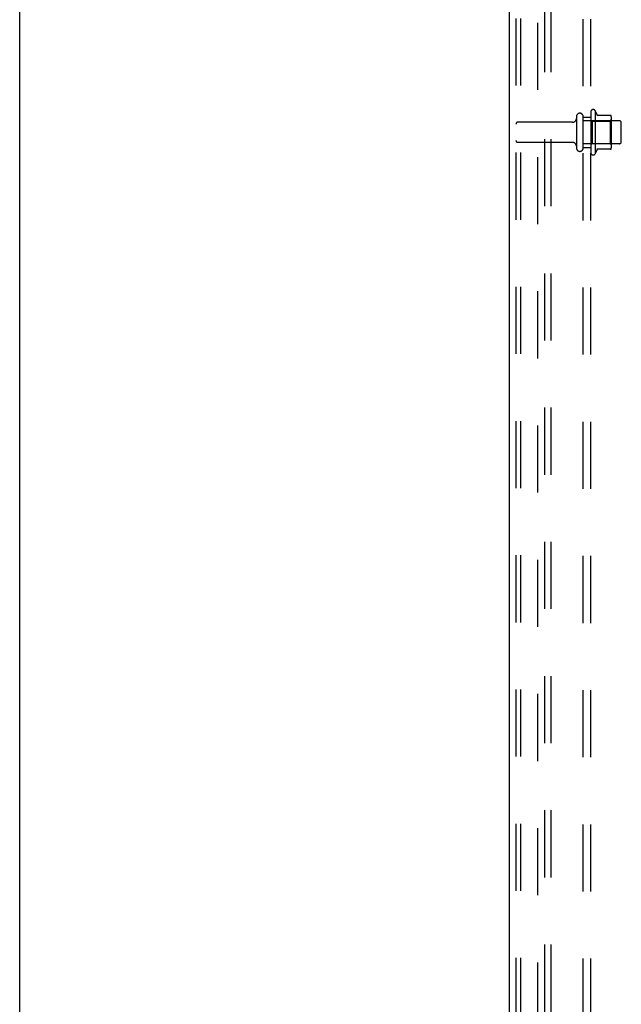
# Model space of a CAD drawing. Header units: inches. Extents: x 0 to 200, y 0 to 129.
# Tile 10 of 256: x 0 to 10, y 50 to 66. Entities that reach past the tile are written whole.
import ezdxf

# ---------------------------------------------------------------- set-up
doc = ezdxf.new("R2010")
doc.units = ezdxf.units.IN
doc.header["$LTSCALE"] = 11
doc.header["$MEASUREMENT"] = 0
doc.linetypes.add('HIDDEN', pattern=[0.2, 0.1, -0.1])
doc.layers.get('0').update_dxf_attribs({"linetype": 'CONTINUOUS'})
doc.layers.add('DEFAULT_2', color=8, linetype='HIDDEN')
doc.layers.add('SUBPANEL', color=7, linetype='CONTINUOUS')

msp = doc.modelspace()

# ---------------------------------------------------------------- linework, layer by layer
at = {"color": 7, "linetype": 'Continuous'}
msp.add_line((0, 0), (0, 129.412), dxfattribs=at)
at = {"color": 3, "linetype": 'Continuous'}
msp.add_line((8.024, 34.29), (8.024, 97.258), dxfattribs=at)
at = {"layer": 'DEFAULT_2', "color": 8, "linetype": 'HIDDEN'}
for p, q in [((8.128, 96.853), (8.128, 34.403)), ((8.201, 96.853), (8.201, 34.403)), ((8.599, 34.373), (8.599, 96.883)), ((8.703, 34.373), (8.703, 96.883)), ((9.118, 64.443), (9.118, 63.928)), ((9.228, 63.928), (9.228, 64.443)), ((9.353, 64.52), (9.353, 63.852)), ((9.373, 64.369), (9.353, 64.389)), ((9.423, 64.542), (9.423, 63.83)), ((9.678, 64.463), (9.45, 64.463)), ((9.669, 64.369), (9.689, 64.389)), ((9.689, 64.441), (9.689, 63.93)), ((9.055, 64.351), (8.158, 64.351)), ((9.823, 64.373), (9.228, 64.373)), ((9.373, 64.369), (9.373, 64.002)), ((9.373, 64.369), (9.669, 64.369)), ((9.669, 64.369), (9.669, 64.002)), ((9.853, 64.028), (9.853, 64.343)), ((9.055, 64.021), (8.158, 64.021)), ((9.823, 63.998), (9.228, 63.998)), ((9.373, 64.002), (9.353, 63.982)), ((9.373, 64.002), (9.669, 64.002)), ((9.678, 63.908), (9.45, 63.908)), ((9.669, 64.002), (9.689, 63.982))]:
    msp.add_line(p, q, dxfattribs=at)
for centre, radius, start, end in [((9.391, 64.52), 0.0384, 34.4497, 180), ((9.055, 64.413), 0.0625, 270, 360), ((9.173, 64.443), 0.055, 0, 180), ((8.822, 64.186), 0.698, 23.9679, 30.6631), ((9.469, 64.473), 0.01, 203.9679, 270), ((9.678, 64.453), 0.01, 5.1938, 90), ((9.547, 64.441), 0.141, 0, 5.2081), ((8.158, 64.321), 0.03, 90, 180), ((9.823, 64.343), 0.03, 0, 90), ((8.158, 64.051), 0.03, 180, 270), ((9.055, 63.958), 0.0625, 0, 90), ((9.173, 63.928), 0.055, 180, 360), ((9.469, 63.898), 0.01, 90, 156.0321), ((9.678, 63.918), 0.01, 270, 354.8062), ((9.547, 63.93), 0.141, 354.7919, 360), ((9.823, 64.028), 0.03, 270, 360), ((9.391, 63.852), 0.0384, 180, 325.5503), ((8.822, 64.186), 0.698, 329.3369, 336.0321)]:
    msp.add_arc(centre, radius, start, end, dxfattribs=at)
at = {"layer": 'SUBPANEL', "color": 8, "linetype": 'HIDDEN'}
for p, q in [((9.228, 36.342), (9.228, 92.03)), ((9.353, 36.342), (9.353, 92.03)), ((8.478, 85.78), (8.478, 42.592)), ((9.228, 64.436), (9.353, 64.436)), ((9.228, 63.936), (9.353, 63.936))]:
    msp.add_line(p, q, dxfattribs=at)

doc.saveas('drawing.dxf')
